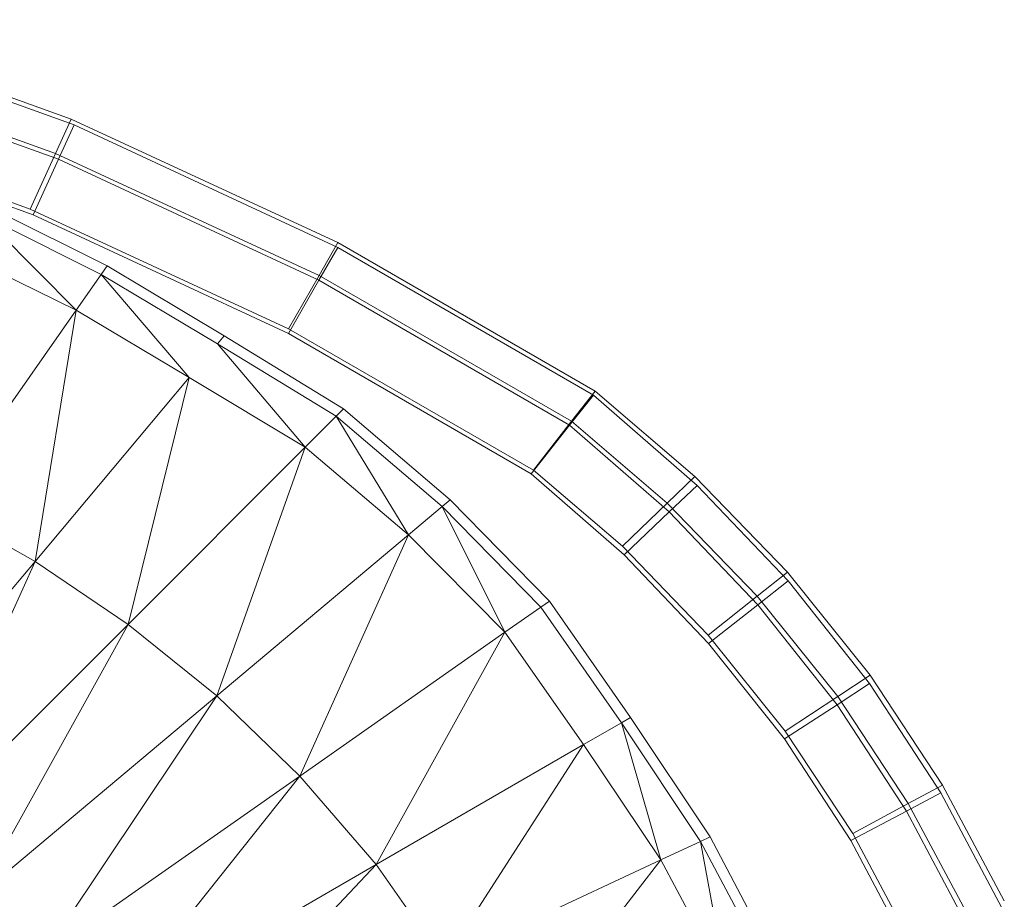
# Model space of a CAD drawing. Header units: metres. Extents: x 391.1 to 430.4, y 12.7 to 28.4.
# Tile 151 of 186: x 407.978 to 408.0893, y 27.394 to 27.4933. Entities that reach past the tile are written whole.
import ezdxf

# ---------------------------------------------------------------- set-up
doc = ezdxf.new("R2010")
doc.units = ezdxf.units.M
doc.layers.add('A-DETL-____-MBND', color=7, linetype='Continuous', lineweight=18)

# ---------------------------------------------------------------- blocks, each defined once
blk = doc.blocks.new('Family - Inodor PB-155807-02_ENLLUMENAT_P0')
at = {"layer": 'A-DETL-____-MBND', "color": 253, "true_color": 0xaaaaaa}
for p, q in [((0.60692, 0.35938), (0.57561, 0.3706)), ((0.60692, 0.35938), (0.57561, 0.3706)), ((0.57625, 0.3699), (0.60725, 0.35872)), ((0.57625, 0.3699), (0.60725, 0.35872)), ((0.60515, 0.3555), (0.57421, 0.36659)), ((0.60515, 0.3555), (0.57421, 0.36659)), ((0.57486, 0.36588), (0.60549, 0.35484)), ((0.57486, 0.36588), (0.60549, 0.35484)), ((0.6023, 0.34921), (0.57194, 0.36009)), ((0.6023, 0.34921), (0.57194, 0.36009)), ((0.60263, 0.34856), (0.57262, 0.35938)), ((0.60263, 0.34856), (0.57262, 0.35938)), ((0.60263, 0.34856), (0.57262, 0.35938)), ((0.57262, 0.35938), (0.60263, 0.34856)), ((0.60515, 0.3555), (0.60692, 0.35938)), ((0.60692, 0.35938), (0.60515, 0.3555)), ((0.63706, 0.34544), (0.60692, 0.35938)), ((0.63706, 0.34544), (0.60692, 0.35938)), ((0.60549, 0.35484), (0.60725, 0.35872)), ((0.60725, 0.35872), (0.60549, 0.35484)), ((0.60725, 0.35872), (0.63705, 0.34489)), ((0.60725, 0.35872), (0.63705, 0.34489)), ((0.6023, 0.34921), (0.60515, 0.3555)), ((0.60515, 0.3555), (0.6023, 0.34921)), ((0.60263, 0.34856), (0.60549, 0.35484)), ((0.60549, 0.35484), (0.60263, 0.34856)), ((0.63493, 0.34172), (0.60515, 0.3555)), ((0.63493, 0.34172), (0.60515, 0.3555)), ((0.60549, 0.35484), (0.63492, 0.34118)), ((0.60549, 0.35484), (0.63492, 0.34118)), ((0.59737, 0.3496), (0.61101, 0.34281)), ((0.61033, 0.34184), (0.59678, 0.34858)), ((0.59678, 0.34858), (0.60749, 0.33779)), ((0.63148, 0.33571), (0.6023, 0.34921)), ((0.63148, 0.33571), (0.6023, 0.34921)), ((0.63146, 0.33517), (0.60263, 0.34856)), ((0.63146, 0.33517), (0.60263, 0.34856)), ((0.63146, 0.33517), (0.60263, 0.34856)), ((0.60263, 0.34856), (0.63146, 0.33517)), ((0.63492, 0.34118), (0.63705, 0.34489)), ((0.63705, 0.34489), (0.63492, 0.34118)), ((0.63493, 0.34172), (0.63706, 0.34544)), ((0.63706, 0.34544), (0.63493, 0.34172)), ((0.63705, 0.34489), (0.66592, 0.32822)), ((0.63705, 0.34489), (0.66592, 0.32822)), ((0.66612, 0.32867), (0.63706, 0.34544)), ((0.66612, 0.32867), (0.63706, 0.34544)), ((0.60749, 0.33779), (0.59431, 0.34429)), ((0.61101, 0.34281), (0.61033, 0.34184)), ((0.61101, 0.34281), (0.62421, 0.33489)), ((0.61033, 0.34184), (0.60749, 0.33779)), ((0.62345, 0.33399), (0.61033, 0.34184)), ((0.61033, 0.34184), (0.62027, 0.3302)), ((0.63148, 0.33571), (0.63493, 0.34172)), ((0.63493, 0.34172), (0.63148, 0.33571)), ((0.66346, 0.32527), (0.63493, 0.34172)), ((0.66346, 0.32527), (0.63493, 0.34172)), ((0.63146, 0.33517), (0.63492, 0.34118)), ((0.63492, 0.34118), (0.63146, 0.33517)), ((0.63492, 0.34118), (0.66324, 0.32483)), ((0.63492, 0.34118), (0.66324, 0.32483)), ((0.60749, 0.33779), (0.59196, 0.31561)), ((0.60285, 0.30944), (0.60749, 0.33779)), ((0.62027, 0.3302), (0.60749, 0.33779)), ((0.62421, 0.33489), (0.62345, 0.33399)), ((0.62421, 0.33489), (0.6377, 0.32667)), ((0.6589, 0.31933), (0.63146, 0.33517)), ((0.6589, 0.31933), (0.63146, 0.33517)), ((0.6589, 0.31933), (0.63146, 0.33517)), ((0.63146, 0.33517), (0.6589, 0.31933)), ((0.65915, 0.31975), (0.63148, 0.33571)), ((0.65915, 0.31975), (0.63148, 0.33571)), ((0.63687, 0.32583), (0.62345, 0.33399)), ((0.62345, 0.33399), (0.63337, 0.32233)), ((0.62027, 0.3302), (0.60285, 0.30944)), ((0.61336, 0.30232), (0.62027, 0.3302)), ((0.63337, 0.32233), (0.62027, 0.3302)), ((0.66324, 0.32483), (0.66592, 0.32822)), ((0.66592, 0.32822), (0.66324, 0.32483)), ((0.66346, 0.32527), (0.66612, 0.32867)), ((0.66612, 0.32867), (0.66346, 0.32527)), ((0.66592, 0.32822), (0.67764, 0.318)), ((0.66592, 0.32822), (0.67764, 0.318)), ((0.6774, 0.31904), (0.66612, 0.32867)), ((0.6774, 0.31904), (0.66612, 0.32867)), ((0.6377, 0.32667), (0.63687, 0.32583)), ((0.6377, 0.32667), (0.64975, 0.31638)), ((0.63687, 0.32583), (0.63337, 0.32233)), ((0.64884, 0.31562), (0.63687, 0.32583)), ((0.63687, 0.32583), (0.64505, 0.31244)), ((0.6589, 0.31933), (0.66324, 0.32483)), ((0.66324, 0.32483), (0.6589, 0.31933)), ((0.65915, 0.31975), (0.66346, 0.32527)), ((0.66346, 0.32527), (0.65915, 0.31975)), ((0.66324, 0.32483), (0.67448, 0.31502)), ((0.66324, 0.32483), (0.67448, 0.31502)), ((0.67427, 0.31603), (0.66346, 0.32527)), ((0.67427, 0.31603), (0.66346, 0.32527)), ((0.63337, 0.32233), (0.61336, 0.30232)), ((0.62337, 0.29424), (0.63337, 0.32233)), ((0.64505, 0.31244), (0.63337, 0.32233)), ((0.66938, 0.31019), (0.6589, 0.31933)), ((0.66938, 0.31019), (0.6589, 0.31933)), ((0.66938, 0.31019), (0.6589, 0.31933)), ((0.6589, 0.31933), (0.66938, 0.31019)), ((0.6692, 0.31117), (0.65915, 0.31975)), ((0.6692, 0.31117), (0.65915, 0.31975)), ((0.67427, 0.31603), (0.6774, 0.31904)), ((0.6774, 0.31904), (0.67427, 0.31603)), ((0.68784, 0.30823), (0.6774, 0.31904)), ((0.68784, 0.30823), (0.6774, 0.31904)), ((0.67448, 0.31502), (0.67764, 0.318)), ((0.67764, 0.318), (0.67448, 0.31502)), ((0.67764, 0.318), (0.68792, 0.30725)), ((0.67764, 0.318), (0.68792, 0.30725)), ((0.64975, 0.31638), (0.64884, 0.31562)), ((0.64975, 0.31638), (0.66095, 0.30494)), ((0.6692, 0.31117), (0.67427, 0.31603)), ((0.67427, 0.31603), (0.6692, 0.31117)), ((0.68443, 0.30551), (0.67427, 0.31603)), ((0.68443, 0.30551), (0.67427, 0.31603)), ((0.60285, 0.30944), (0.59196, 0.31561)), ((0.64884, 0.31562), (0.64505, 0.31244)), ((0.65998, 0.30427), (0.64884, 0.31562)), ((0.64884, 0.31562), (0.65593, 0.30143)), ((0.66938, 0.31019), (0.67448, 0.31502)), ((0.67448, 0.31502), (0.66938, 0.31019)), ((0.67448, 0.31502), (0.68449, 0.30455)), ((0.67448, 0.31502), (0.68449, 0.30455)), ((0.64505, 0.31244), (0.62337, 0.29424)), ((0.63275, 0.2852), (0.64505, 0.31244)), ((0.65593, 0.30143), (0.64505, 0.31244)), ((0.6789, 0.30112), (0.6692, 0.31117)), ((0.6789, 0.30112), (0.6692, 0.31117)), ((0.60285, 0.30944), (0.5801, 0.28232)), ((0.58831, 0.27727), (0.60285, 0.30944)), ((0.61336, 0.30232), (0.60285, 0.30944)), ((0.67894, 0.30018), (0.66938, 0.31019)), ((0.67894, 0.30018), (0.66938, 0.31019)), ((0.67894, 0.30018), (0.66938, 0.31019)), ((0.66938, 0.31019), (0.67894, 0.30018)), ((0.68443, 0.30551), (0.68784, 0.30823)), ((0.68784, 0.30823), (0.68443, 0.30551)), ((0.69719, 0.29658), (0.68784, 0.30823)), ((0.69719, 0.29658), (0.68784, 0.30823)), ((0.68449, 0.30455), (0.68792, 0.30725)), ((0.68792, 0.30725), (0.68449, 0.30455)), ((0.68792, 0.30725), (0.69713, 0.29566)), ((0.68792, 0.30725), (0.69713, 0.29566)), ((0.66095, 0.30494), (0.65998, 0.30427)), ((0.66095, 0.30494), (0.67013, 0.29181)), ((0.6789, 0.30112), (0.68443, 0.30551)), ((0.68443, 0.30551), (0.6789, 0.30112)), ((0.69353, 0.29417), (0.68443, 0.30551)), ((0.69353, 0.29417), (0.68443, 0.30551)), ((0.65998, 0.30427), (0.65593, 0.30143)), ((0.6691, 0.29122), (0.65998, 0.30427)), ((0.67894, 0.30018), (0.68449, 0.30455)), ((0.68449, 0.30455), (0.67894, 0.30018)), ((0.68449, 0.30455), (0.69346, 0.29326)), ((0.68449, 0.30455), (0.69346, 0.29326)), ((0.61336, 0.30232), (0.58831, 0.27727)), ((0.59623, 0.27147), (0.61336, 0.30232)), ((0.62337, 0.29424), (0.61336, 0.30232)), ((0.65593, 0.30143), (0.63275, 0.2852)), ((0.64137, 0.27521), (0.65593, 0.30143)), ((0.66482, 0.28875), (0.65593, 0.30143)), ((0.6876, 0.29028), (0.6789, 0.30112)), ((0.6876, 0.29028), (0.6789, 0.30112)), ((0.68752, 0.28939), (0.67894, 0.30018)), ((0.68752, 0.28939), (0.67894, 0.30018)), ((0.68752, 0.28939), (0.67894, 0.30018)), ((0.67894, 0.30018), (0.68752, 0.28939)), ((0.69353, 0.29417), (0.69719, 0.29658)), ((0.69719, 0.29658), (0.69353, 0.29417)), ((0.70537, 0.28418), (0.69719, 0.29658)), ((0.70537, 0.28418), (0.69719, 0.29658)), ((0.69346, 0.29326), (0.69713, 0.29566)), ((0.69713, 0.29566), (0.69346, 0.29326)), ((0.69713, 0.29566), (0.70519, 0.28332)), ((0.69713, 0.29566), (0.70519, 0.28332)), ((0.62337, 0.29424), (0.59623, 0.27147)), ((0.60374, 0.26489), (0.62337, 0.29424)), ((0.63275, 0.2852), (0.62337, 0.29424)), ((0.6876, 0.29028), (0.69353, 0.29417)), ((0.69353, 0.29417), (0.6876, 0.29028)), ((0.7015, 0.28209), (0.69353, 0.29417)), ((0.7015, 0.28209), (0.69353, 0.29417)), ((0.68752, 0.28939), (0.69346, 0.29326)), ((0.69346, 0.29326), (0.68752, 0.28939)), ((0.69346, 0.29326), (0.70131, 0.28125)), ((0.69346, 0.29326), (0.70131, 0.28125)), ((0.67013, 0.29181), (0.6691, 0.29122)), ((0.67013, 0.29181), (0.67911, 0.27833)), ((0.6691, 0.29122), (0.66482, 0.28875)), ((0.67804, 0.27783), (0.6691, 0.29122)), ((0.6691, 0.29122), (0.67355, 0.27574)), ((0.69502, 0.27791), (0.68752, 0.28939)), ((0.69502, 0.27791), (0.68752, 0.28939)), ((0.69502, 0.27791), (0.68752, 0.28939)), ((0.68752, 0.28939), (0.69502, 0.27791)), ((0.69523, 0.27872), (0.6876, 0.29028)), ((0.69523, 0.27872), (0.6876, 0.29028)), ((0.66482, 0.28875), (0.64137, 0.27521)), ((0.64904, 0.26431), (0.66482, 0.28875)), ((0.67355, 0.27574), (0.66482, 0.28875)), ((0.63275, 0.2852), (0.60374, 0.26489)), ((0.61073, 0.25752), (0.63275, 0.2852)), ((0.64137, 0.27521), (0.63275, 0.2852)), ((0.7015, 0.28209), (0.70537, 0.28418)), ((0.70537, 0.28418), (0.7015, 0.28209)), ((0.71234, 0.27111), (0.70537, 0.28418)), ((0.71234, 0.27111), (0.70537, 0.28418)), ((0.70131, 0.28125), (0.70519, 0.28332)), ((0.70519, 0.28332), (0.70131, 0.28125)), ((0.70519, 0.28332), (0.71205, 0.27034)), ((0.70519, 0.28332), (0.71205, 0.27034)), ((0.69523, 0.27872), (0.7015, 0.28209)), ((0.7015, 0.28209), (0.69523, 0.27872)), ((0.70828, 0.26938), (0.7015, 0.28209)), ((0.70828, 0.26938), (0.7015, 0.28209)), ((0.69502, 0.27791), (0.70131, 0.28125)), ((0.70131, 0.28125), (0.69502, 0.27791)), ((0.70131, 0.28125), (0.70799, 0.26861)), ((0.70131, 0.28125), (0.70799, 0.26861)), ((0.67911, 0.27833), (0.67804, 0.27783)), ((0.67911, 0.27833), (0.68675, 0.2639)), ((0.70172, 0.26656), (0.69523, 0.27872)), ((0.70172, 0.26656), (0.69523, 0.27872)), ((0.67804, 0.27783), (0.67355, 0.27574)), ((0.68564, 0.2635), (0.67804, 0.27783)), ((0.67804, 0.27783), (0.68099, 0.2618)), ((0.70141, 0.26582), (0.69502, 0.27791)), ((0.70141, 0.26582), (0.69502, 0.27791)), ((0.70141, 0.26582), (0.69502, 0.27791)), ((0.69502, 0.27791), (0.70141, 0.26582)), ((0.64137, 0.27521), (0.61073, 0.25752)), ((0.61704, 0.24938), (0.64137, 0.27521)), ((0.64904, 0.26431), (0.64137, 0.27521)), ((0.67355, 0.27574), (0.64904, 0.26431)), ((0.67355, 0.27574), (0.65562, 0.25257)), ((0.68099, 0.2618), (0.67355, 0.27574))]:
    blk.add_line(p, q, dxfattribs=at)
blk = doc.blocks.new('LONDR55-XX_ZZ-ARQ-CAA-M3D-Londres55_ifc-1-02_ENLLUMENAT_P0')
at = {"layer": 'A-DETL-____-MBND', "color": 253, "lineweight": 18, "true_color": 0xaaaaaa}
blk.add_blockref('Family - Inodor PB-155807-02_ENLLUMENAT_P0', (407.37693, 27.12274), dxfattribs=at)

msp = doc.modelspace()

# ---------------------------------------------------------------- block references
at = {"lineweight": 5}
msp.add_blockref('LONDR55-XX_ZZ-ARQ-CAA-M3D-Londres55_ifc-1-02_ENLLUMENAT_P0', (0, 0), dxfattribs=at)

doc.saveas('drawing.dxf')
